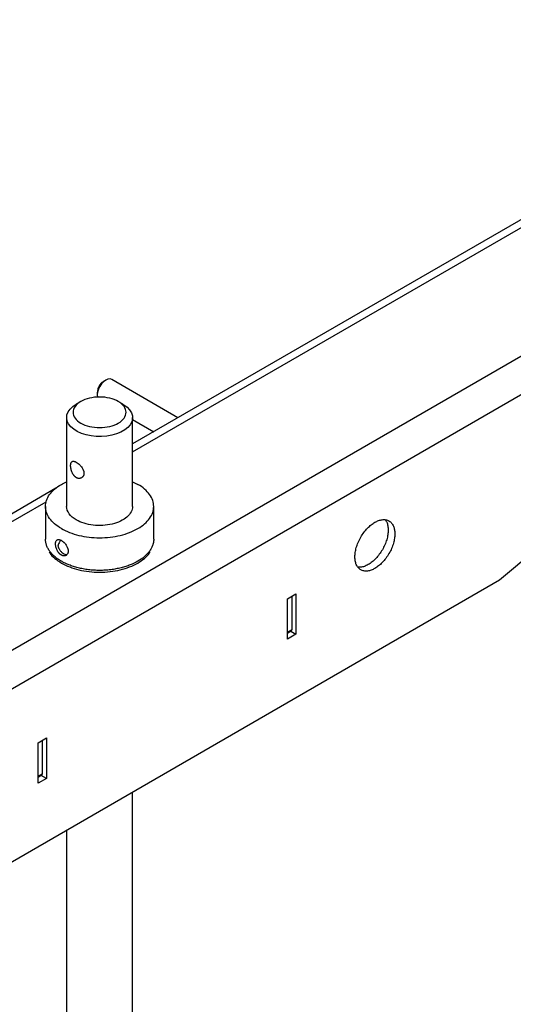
# Model space of a CAD drawing. Header units: millimetres. Extents: x -3787 to 418, y -511 to 3927.
# Tile 62 of 87: x -3255 to -3045, y 3424 to 3842. Entities that reach past the tile are written whole.
import ezdxf

# ---------------------------------------------------------------- set-up
doc = ezdxf.new("R2010")
doc.units = ezdxf.units.MM

msp = doc.modelspace()

# ---------------------------------------------------------------- linework, layer by layer
at = {"color": 7, "linetype": 'Continuous', "lineweight": 25}
for p, q in [((-2894.46, 3842.49), (-3206.74, 3662.22)), ((-2842.08, 3814.65), (-3556.26, 3402.36)), ((-3549.19, 3390.11), (-2835.01, 3802.4)), ((-3050.68, 3604.41), (-2835.01, 3786.07)), ((-3218.12, 3689.36), (-3218.97, 3688.87)), ((-3187.41, 3673.38), (-3215.55, 3689.62)), ((-3221.76, 3684.04), (-3221.76, 3683.06)), ((-3221.76, 3683.06), (-3221.64, 3682.06)), ((-3228.69, 3680.26), (-3230.64, 3679.13)), ((-3210.84, 3679.13), (-3212.78, 3680.26)), ((-3234.74, 3673.42), (-3234.74, 3635.65)), ((-3206.74, 3635.65), (-3206.74, 3673.42)), ((-3206.74, 3672.64), (-3197.71, 3667.43)), ((-3206.74, 3646.11), (-3204.47, 3645.04)), ((-3239.34, 3643.4), (-3608.64, 3430.21)), ((-3243.74, 3635.65), (-3243.74, 3621.77)), ((-3197.74, 3621.77), (-3197.74, 3635.65)), ((-3333.52, 3441.13), (-3050.68, 3604.41)), ((-3140.83, 3596.46), (-3137.3, 3598.5)), ((-3137.3, 3598.5), (-3137.3, 3581.35)), ((-3140.83, 3579.31), (-3140.83, 3596.46)), ((-3139.07, 3597.48), (-3139.07, 3583.19)), ((-3140.83, 3581.83), (-3139.27, 3582.73)), ((-3139.48, 3582.61), (-3137.3, 3581.35)), ((-3137.3, 3581.35), (-3140.83, 3579.31)), ((-3246.9, 3535.23), (-3243.36, 3537.27)), ((-3245.13, 3536.25), (-3245.13, 3521.96)), ((-3243.36, 3537.27), (-3243.36, 3520.12)), ((-3246.9, 3518.08), (-3246.9, 3535.23)), ((-3246.9, 3520.6), (-3245.34, 3521.5)), ((-3243.36, 3520.12), (-3246.9, 3518.08)), ((-3243.36, 3520.12), (-3245.55, 3521.38)), ((-3206.74, 2941.19), (-3206.74, 3514.32)), ((-3234.74, 3498.15), (-3234.74, 2941.19))]:
    msp.add_line(p, q, dxfattribs=at)
at = {"color": 8, "linetype": 'Continuous', "lineweight": 25}
for p, q in [((-3206.74, 3658.84), (-2889.46, 3842)), ((-3603.63, 3429.71), (-3243.39, 3637.68)), ((-3139.07, 3583.19), (-3140.83, 3582.17)), ((-3245.13, 3521.96), (-3246.9, 3520.94))]:
    msp.add_line(p, q, dxfattribs=at)
at = {"color": 7, "linetype": 'Continuous', "lineweight": 25, "flags": 128}
for points in [[(-3215.55, 3689.62), (-3216.3, 3689.85), (-3217.18, 3689.77), (-3218.12, 3689.37), (-3219.06, 3688.68), (-3219.94, 3687.75), (-3220.7, 3686.65), (-3221.27, 3685.44), (-3221.64, 3684.22), (-3221.76, 3683.06)], [(-3210.84, 3679.13), (-3210.45, 3678.9), (-3209.06, 3677.87), (-3207.97, 3676.74), (-3207.21, 3675.51), (-3206.81, 3674.23), (-3206.76, 3672.93), (-3207.08, 3671.64), (-3207.75, 3670.4), (-3208.76, 3669.24), (-3210.07, 3668.18), (-3211.67, 3667.26), (-3213.49, 3666.5), (-3215.51, 3665.92), (-3217.66, 3665.53), (-3219.89, 3665.35), (-3222.14, 3665.38), (-3224.36, 3665.61), (-3226.48, 3666.05), (-3228.46, 3666.68), (-3230.23, 3667.48), (-3231.76, 3668.43), (-3233, 3669.52), (-3233.92, 3670.71), (-3234.51, 3671.96), (-3234.73, 3673.26), (-3234.6, 3674.55), (-3234.1, 3675.82), (-3233.26, 3677.03), (-3232.1, 3678.14), (-3230.64, 3679.13), (-3230.64, 3679.13)]]:
    msp.add_lwpolyline(points, dxfattribs=at)
at = {"color": 7, "linetype": 'Continuous', "lineweight": 25}
for points, knots in [([(-3218.97, 3688.87), (-3219.33, 3688.62), (-3220.07, 3688.1), (-3220.99, 3686.82), (-3221.64, 3685.38), (-3221.72, 3684.48), (-3221.76, 3684.04)], [0, 0, 0, 0, 0.249922, 0.499948, 0.749974, 1, 1, 1, 1]), ([(-3212.78, 3680.26), (-3213.82, 3680.86), (-3215.07, 3681.34), (-3217.79, 3681.99), (-3219.26, 3682.16), (-3222.21, 3682.16), (-3223.68, 3681.99), (-3226.4, 3681.34), (-3227.65, 3680.86), (-3229.73, 3679.65), (-3230.57, 3678.93), (-3231.69, 3677.36), (-3231.99, 3676.51), (-3231.99, 3674.81), (-3231.69, 3673.96), (-3230.57, 3672.39), (-3229.73, 3671.67), (-3228.69, 3671.07)], [0, 0, 0, 0, 0.125, 0.125, 0.25, 0.25, 0.375, 0.375, 0.5, 0.5, 0.625, 0.625, 0.75, 0.75, 0.875, 0.875, 1, 1, 1, 1]), ([(-3228.69, 3671.07), (-3227.65, 3670.47), (-3226.4, 3669.99), (-3223.68, 3669.34), (-3222.21, 3669.17), (-3219.26, 3669.17), (-3217.79, 3669.34), (-3215.07, 3669.99), (-3213.82, 3670.47), (-3211.74, 3671.67), (-3210.91, 3672.39), (-3209.78, 3673.96), (-3209.49, 3674.81), (-3209.49, 3676.51), (-3209.78, 3677.36), (-3210.91, 3678.93), (-3211.74, 3679.65), (-3212.78, 3680.26)], [0, 0, 0, 0, 0.125, 0.125, 0.25, 0.25, 0.375, 0.375, 0.5, 0.5, 0.625, 0.625, 0.75, 0.75, 0.875, 0.875, 1, 1, 1, 1]), ([(-3233.05, 3653.04), (-3233.05, 3653.09), (-3233.05, 3653.2), (-3233.04, 3653.35), (-3233.03, 3653.5), (-3233.01, 3653.64), (-3232.99, 3653.77), (-3232.97, 3653.9), (-3232.93, 3654.02), (-3232.86, 3654.24), (-3232.72, 3654.53), (-3232.45, 3654.77), (-3232.1, 3654.89), (-3231.74, 3654.87), (-3231.43, 3654.79), (-3231.18, 3654.71), (-3230.91, 3654.59), (-3230.73, 3654.49), (-3230.64, 3654.43)], [0, 0, 0, 0, 0.031376, 0.062554, 0.093614, 0.124639, 0.155711, 0.186913, 0.218325, 0.250027, 0.374426, 0.499722, 0.624807, 0.749612, 0.812679, 0.875026, 0.937262, 1, 1, 1, 1]), ([(-3230.64, 3647.9), (-3230.68, 3647.93), (-3230.78, 3647.99), (-3230.91, 3648.08), (-3231.04, 3648.18), (-3231.17, 3648.29), (-3231.3, 3648.41), (-3231.42, 3648.54), (-3231.54, 3648.67), (-3231.78, 3648.95), (-3232.1, 3649.42), (-3232.39, 3650.01), (-3232.58, 3650.5), (-3232.71, 3650.87), (-3232.81, 3651.25), (-3232.9, 3651.63), (-3232.97, 3652), (-3233.02, 3652.36), (-3233.05, 3652.71), (-3233.05, 3652.93), (-3233.05, 3653.04)], [0, 0, 0, 0, 0.031398, 0.062596, 0.093671, 0.124697, 0.155751, 0.18691, 0.218247, 0.249838, 0.37453, 0.49952, 0.562204, 0.624736, 0.687444, 0.749889, 0.813007, 0.875294, 0.937406, 1, 1, 1, 1]), ([(-3230.64, 3654.43), (-3230.59, 3654.41), (-3230.5, 3654.35), (-3230.35, 3654.26), (-3230.21, 3654.16), (-3230.07, 3654.06), (-3229.92, 3653.95), (-3229.78, 3653.84), (-3229.63, 3653.72), (-3229.35, 3653.47), (-3228.93, 3653.06), (-3228.42, 3652.45), (-3227.98, 3651.8), (-3227.71, 3651.23), (-3227.55, 3650.77), (-3227.46, 3650.43), (-3227.4, 3650.1), (-3227.4, 3649.88), (-3227.39, 3649.77)], [0, 0, 0, 0, 0.031501, 0.062801, 0.093976, 0.125102, 0.156256, 0.187515, 0.218956, 0.250651, 0.375298, 0.500239, 0.625534, 0.749947, 0.813066, 0.875345, 0.937437, 1, 1, 1, 1]), ([(-3227.39, 3649.77), (-3227.4, 3649.72), (-3227.4, 3649.61), (-3227.41, 3649.46), (-3227.43, 3649.3), (-3227.46, 3649.16), (-3227.5, 3649.01), (-3227.55, 3648.87), (-3227.61, 3648.74), (-3227.69, 3648.57), (-3227.82, 3648.37), (-3228, 3648.15), (-3228.2, 3647.97), (-3228.5, 3647.77), (-3228.93, 3647.59), (-3229.4, 3647.54), (-3229.78, 3647.58), (-3230.07, 3647.65), (-3230.35, 3647.75), (-3230.54, 3647.85), (-3230.64, 3647.9)], [0, 0, 0, 0, 0.0314058, 0.0626099, 0.0936937, 0.1247394, 0.1558297, 0.1870469, 0.2184723, 0.2501855, 0.3124876, 0.3750676, 0.4376081, 0.500316, 0.6253524, 0.7501081, 0.8130483, 0.8752727, 0.937387, 1, 1, 1, 1]), ([(-3237, 3626.26), (-3238, 3626.91), (-3240.01, 3628.21), (-3242.12, 3630.54), (-3243.44, 3633.05), (-3243.88, 3635.65), (-3243.44, 3638.26), (-3242.13, 3640.77), (-3239.97, 3643.07), (-3237.48, 3644.9), (-3235.51, 3645.77), (-3234.74, 3646.11)], [0, 0, 0, 0, 0.115615, 0.231229, 0.346844, 0.462459, 0.578073, 0.693688, 0.809303, 0.924917, 1, 1, 1, 1]), ([(-3237, 3626.26), (-3235.94, 3625.65), (-3234.77, 3625.1), (-3232.26, 3624.13), (-3230.93, 3623.72), (-3228.15, 3623.05), (-3226.7, 3622.8), (-3223.75, 3622.46), (-3222.24, 3622.38), (-3219.23, 3622.38), (-3217.73, 3622.46), (-3214.77, 3622.8), (-3213.33, 3623.05), (-3210.54, 3623.72), (-3209.21, 3624.13), (-3206.71, 3625.1), (-3205.54, 3625.65), (-3203.41, 3626.88), (-3202.45, 3627.55), (-3200.78, 3629), (-3200.06, 3629.77), (-3198.91, 3631.38), (-3198.47, 3632.21), (-3197.88, 3633.92), (-3197.74, 3634.78), (-3197.74, 3636.52), (-3197.88, 3637.39), (-3198.47, 3639.1), (-3198.91, 3639.93), (-3200.06, 3641.54), (-3200.78, 3642.31), (-3202.45, 3643.75), (-3203.41, 3644.43), (-3204.47, 3645.04)], [0, 0, 0, 0, 0.0625, 0.0625, 0.125, 0.125, 0.1875, 0.1875, 0.25, 0.25, 0.3125, 0.3125, 0.375, 0.375, 0.4375, 0.4375, 0.5, 0.5, 0.5625, 0.5625, 0.625, 0.625, 0.6875, 0.6875, 0.75, 0.75, 0.8125, 0.8125, 0.875, 0.875, 0.9375, 0.9375, 1, 1, 1, 1]), ([(-3230.64, 3629.94), (-3231.93, 3630.69), (-3232.97, 3631.58), (-3234.37, 3633.54), (-3234.74, 3634.6), (-3234.74, 3635.65)], [0, 0, 0, 0, 0.5, 0.5, 1, 1, 1, 1]), ([(-3206.74, 3635.65), (-3206.74, 3634.86), (-3206.94, 3634.07), (-3207.74, 3632.55), (-3208.33, 3631.82), (-3209.86, 3630.5), (-3210.79, 3629.91), (-3212.92, 3628.9), (-3214.11, 3628.49), (-3216.65, 3627.88), (-3218, 3627.69), (-3220.73, 3627.53), (-3222.12, 3627.57), (-3224.82, 3627.88), (-3226.12, 3628.15), (-3228.55, 3628.9), (-3229.66, 3629.38), (-3230.64, 3629.94)], [0, 0, 0, 0, 0.125, 0.125, 0.25, 0.25, 0.375, 0.375, 0.5, 0.5, 0.625, 0.625, 0.75, 0.75, 0.875, 0.875, 1, 1, 1, 1]), ([(-3112.2, 3614.21), (-3112.19, 3614.3), (-3112.19, 3614.47), (-3112.18, 3614.73), (-3112.17, 3615), (-3112.15, 3615.26), (-3112.12, 3615.53), (-3112.09, 3615.8), (-3112.02, 3616.33), (-3111.88, 3617.11), (-3111.61, 3618.18), (-3111.26, 3619.27), (-3110.67, 3620.76), (-3109.75, 3622.6), (-3108.4, 3624.66), (-3106.88, 3626.45), (-3105.29, 3627.88), (-3103.71, 3628.97), (-3102.13, 3629.71), (-3100.55, 3630.1), (-3099.02, 3630.07), (-3097.67, 3629.58), (-3096.75, 3628.8), (-3096.16, 3627.98), (-3095.81, 3627.3), (-3095.54, 3626.54), (-3095.39, 3625.87), (-3095.3, 3625.31), (-3095.26, 3624.89), (-3095.23, 3624.46), (-3095.23, 3624.16), (-3095.22, 3624.01)], [0, 0, 0, 0, 0.008343, 0.016672, 0.024993, 0.033311, 0.041633, 0.049965, 0.058311, 0.0892, 0.120102, 0.152279, 0.18447, 0.250119, 0.315767, 0.380052, 0.441771, 0.500002, 0.558232, 0.619951, 0.684236, 0.749885, 0.815534, 0.84771, 0.879901, 0.91079, 0.941693, 0.956282, 0.970843, 0.985405, 1, 1, 1, 1]), ([(-3099.31, 3629.99), (-3099.1, 3629.69), (-3098.6, 3628.98), (-3098.15, 3627.51), (-3098.09, 3626.26), (-3098.05, 3625.64)], [0, 0, 0, 0, 0.281596, 0.640798, 1, 1, 1, 1]), ([(-3095.22, 3624.01), (-3095.23, 3623.93), (-3095.23, 3623.75), (-3095.24, 3623.49), (-3095.25, 3623.23), (-3095.27, 3622.96), (-3095.3, 3622.69), (-3095.33, 3622.42), (-3095.4, 3621.9), (-3095.54, 3621.12), (-3095.81, 3620.05), (-3096.16, 3618.95), (-3096.75, 3617.47), (-3097.67, 3615.62), (-3099.02, 3613.57), (-3100.55, 3611.78), (-3102.13, 3610.34), (-3103.71, 3609.26), (-3105.29, 3608.51), (-3106.88, 3608.13), (-3108.4, 3608.16), (-3109.75, 3608.65), (-3110.67, 3609.42), (-3111.26, 3610.24), (-3111.61, 3610.93), (-3111.88, 3611.69), (-3112.03, 3612.36), (-3112.12, 3612.92), (-3112.16, 3613.34), (-3112.19, 3613.77), (-3112.19, 3614.07), (-3112.2, 3614.21)], [0, 0, 0, 0, 0.008343, 0.016672, 0.024993, 0.033311, 0.041633, 0.049965, 0.058311, 0.0892, 0.120102, 0.152279, 0.18447, 0.250119, 0.315767, 0.380052, 0.441771, 0.500002, 0.558232, 0.619951, 0.684236, 0.749885, 0.815534, 0.84771, 0.879901, 0.91079, 0.941693, 0.956282, 0.970843, 0.985405, 1, 1, 1, 1]), ([(-3098.05, 3625.64), (-3098.08, 3624.98), (-3098.15, 3623.67), (-3098.65, 3621.52), (-3099.44, 3619.37), (-3100.5, 3617.26), (-3101.79, 3615.28), (-3103.27, 3613.52), (-3104.87, 3612.04), (-3106.54, 3610.88), (-3108.2, 3610.12), (-3109.7, 3609.75), (-3110.56, 3609.83), (-3110.93, 3609.86)], [0, 0, 0, 0, 0.092736, 0.185472, 0.278209, 0.370945, 0.463681, 0.556417, 0.649153, 0.74189, 0.834626, 0.927362, 1, 1, 1, 1]), ([(-3237, 3612.38), (-3237.11, 3612.45), (-3237.33, 3612.58), (-3237.65, 3612.77), (-3237.96, 3612.97), (-3238.27, 3613.18), (-3238.57, 3613.38), (-3238.86, 3613.59), (-3239.14, 3613.81), (-3239.42, 3614.03), (-3240.03, 3614.53), (-3240.89, 3615.33), (-3241.89, 3616.51), (-3242.7, 3617.75), (-3243.17, 3618.79), (-3243.43, 3619.59), (-3243.57, 3620.13), (-3243.66, 3620.68), (-3243.73, 3621.22), (-3243.73, 3621.59), (-3243.74, 3621.77)], [0, 0, 0, 0, 0.025939, 0.051842, 0.077718, 0.103579, 0.129436, 0.155298, 0.181177, 0.207084, 0.233029, 0.356484, 0.479968, 0.608568, 0.737198, 0.789839, 0.84235, 0.89482, 0.94734, 1, 1, 1, 1]), ([(-3239.46, 3619.78), (-3239.46, 3619.83), (-3239.46, 3619.93), (-3239.45, 3620.08), (-3239.44, 3620.22), (-3239.42, 3620.35), (-3239.4, 3620.48), (-3239.37, 3620.6), (-3239.33, 3620.72), (-3239.25, 3620.94), (-3239.09, 3621.22), (-3238.8, 3621.48), (-3238.44, 3621.6), (-3238.08, 3621.6), (-3237.76, 3621.54), (-3237.52, 3621.46), (-3237.26, 3621.35), (-3237.09, 3621.25), (-3237, 3621.2)], [0, 0, 0, 0, 0.031494, 0.06277, 0.093904, 0.124974, 0.15606, 0.18724, 0.218591, 0.25019, 0.37507, 0.500252, 0.625204, 0.750075, 0.812914, 0.875109, 0.937268, 1, 1, 1, 1]), ([(-3237, 3615), (-3237.04, 3615.02), (-3237.13, 3615.08), (-3237.26, 3615.16), (-3237.39, 3615.26), (-3237.52, 3615.36), (-3237.64, 3615.47), (-3237.76, 3615.59), (-3237.88, 3615.71), (-3238.11, 3615.98), (-3238.44, 3616.41), (-3238.8, 3617.06), (-3239.09, 3617.75), (-3239.27, 3618.34), (-3239.37, 3618.8), (-3239.42, 3619.14), (-3239.46, 3619.47), (-3239.46, 3619.68), (-3239.46, 3619.78)], [0, 0, 0, 0, 0.031535, 0.062852, 0.094025, 0.12513, 0.156245, 0.187447, 0.21881, 0.250411, 0.375283, 0.500253, 0.625255, 0.749971, 0.812878, 0.875102, 0.937267, 1, 1, 1, 1]), ([(-3237.31, 3621.26), (-3237.56, 3620.9), (-3238.26, 3619.92), (-3238.39, 3619.25), (-3238.47, 3618.83)], [0, 0, 0, 0, 0.35547, 1, 1, 1, 1]), ([(-3197.74, 3621.77), (-3197.74, 3621.68), (-3197.74, 3621.5), (-3197.75, 3621.22), (-3197.78, 3620.95), (-3197.81, 3620.68), (-3197.86, 3620.4), (-3197.91, 3620.13), (-3197.97, 3619.86), (-3198.05, 3619.59), (-3198.13, 3619.32), (-3198.34, 3618.7), (-3198.78, 3617.75), (-3199.58, 3616.51), (-3200.58, 3615.33), (-3202.1, 3613.91), (-3204.38, 3612.33), (-3207.12, 3611.01), (-3209.58, 3610.14), (-3211.61, 3609.56), (-3213.76, 3609.1), (-3216.03, 3608.75), (-3218.36, 3608.54), (-3220.74, 3608.47), (-3223.11, 3608.54), (-3225.44, 3608.75), (-3227.71, 3609.1), (-3229.86, 3609.56), (-3231.89, 3610.14), (-3233.4, 3610.67), (-3234.46, 3611.11), (-3235.12, 3611.41), (-3235.77, 3611.72), (-3236.4, 3612.04), (-3236.8, 3612.27), (-3237, 3612.38)], [0, 0, 0, 0, 0.0087836, 0.0175527, 0.026311, 0.0350621, 0.0438099, 0.0525581, 0.0613104, 0.0700706, 0.0788425, 0.0876297, 0.1305085, 0.173397, 0.21456, 0.2557327, 0.3333234, 0.4109142, 0.4520772, 0.4932498, 0.5361287, 0.5790172, 0.6228084, 0.6666095, 0.7104007, 0.7542018, 0.7970807, 0.8399692, 0.8811322, 0.9223048, 0.9378632, 0.953391, 0.9689091, 0.9844385, 1, 1, 1, 1]), ([(-3237, 3621.2), (-3236.96, 3621.18), (-3236.87, 3621.12), (-3236.73, 3621.04), (-3236.6, 3620.94), (-3236.47, 3620.85), (-3236.33, 3620.74), (-3236.2, 3620.63), (-3236.07, 3620.51), (-3235.81, 3620.27), (-3235.43, 3619.87), (-3234.98, 3619.27), (-3234.6, 3618.63), (-3234.36, 3618.08), (-3234.22, 3617.64), (-3234.14, 3617.31), (-3234.1, 3616.99), (-3234.09, 3616.78), (-3234.09, 3616.68)], [0, 0, 0, 0, 0.031465, 0.062712, 0.093817, 0.124855, 0.155902, 0.187035, 0.21833, 0.24986, 0.374591, 0.49942, 0.624396, 0.749087, 0.812219, 0.874661, 0.937044, 1, 1, 1, 1]), ([(-3242.15, 3616.38), (-3242.07, 3616.22), (-3241.57, 3615.23), (-3239.85, 3613.57), (-3237.05, 3611.55), (-3233.54, 3609.89), (-3229.56, 3608.66), (-3225.23, 3607.91), (-3220.74, 3607.65), (-3216.24, 3607.9), (-3211.92, 3608.67), (-3207.9, 3609.88), (-3205.66, 3611.03), (-3204.54, 3611.61)], [0, 0, 0, 0, 0.019151, 0.117236, 0.215321, 0.313406, 0.411491, 0.509576, 0.60766, 0.705745, 0.80383, 0.901915, 1, 1, 1, 1]), ([(-3238.47, 3618.83), (-3238.45, 3618.77), (-3238.41, 3618.66), (-3238.35, 3618.5), (-3238.29, 3618.34), (-3238.22, 3618.17), (-3238.15, 3618.02), (-3238.01, 3617.74), (-3237.8, 3617.37), (-3237.48, 3616.91), (-3237.13, 3616.49), (-3236.81, 3616.16), (-3236.52, 3615.91), (-3236.26, 3615.72), (-3236.1, 3615.62), (-3236.01, 3615.57)], [0, 0, 0, 0, 0.041514, 0.082645, 0.123468, 0.164054, 0.204478, 0.244811, 0.373413, 0.500031, 0.628153, 0.755253, 0.83711, 0.918339, 1, 1, 1, 1]), ([(-3234.09, 3616.68), (-3234.09, 3616.63), (-3234.09, 3616.52), (-3234.1, 3616.38), (-3234.12, 3616.23), (-3234.15, 3616.1), (-3234.18, 3615.96), (-3234.22, 3615.83), (-3234.27, 3615.71), (-3234.38, 3615.47), (-3234.6, 3615.15), (-3234.98, 3614.85), (-3235.43, 3614.67), (-3235.85, 3614.64), (-3236.2, 3614.68), (-3236.47, 3614.75), (-3236.73, 3614.85), (-3236.91, 3614.95), (-3237, 3615)], [0, 0, 0, 0, 0.03148, 0.062742, 0.093862, 0.124919, 0.155991, 0.187157, 0.218494, 0.250079, 0.3748, 0.499823, 0.624779, 0.749653, 0.812599, 0.874898, 0.937161, 1, 1, 1, 1]), ([(-3236.01, 3615.57), (-3235.65, 3615.39), (-3235.14, 3615.13), (-3234.73, 3615.25), (-3234.61, 3615.28)], [0, 0, 0, 0, 0.699917, 1, 1, 1, 1]), ([(-3204.54, 3611.61), (-3203.56, 3612.26), (-3201.59, 3613.55), (-3199.9, 3615.23), (-3199.41, 3616.22), (-3199.33, 3616.38)], [0, 0, 0, 0, 0.455529, 0.911058, 1, 1, 1, 1]), ([(-3139.27, 3582.73), (-3139.27, 3582.73), (-3139.2, 3582.75), (-3139.1, 3582.9), (-3139.08, 3583.09), (-3139.07, 3583.19)], [0, 0, 0, 0, 0.000102, 0.500051, 1, 1, 1, 1]), ([(-3245.34, 3521.5), (-3245.34, 3521.5), (-3245.26, 3521.51), (-3245.17, 3521.66), (-3245.14, 3521.86), (-3245.13, 3521.96)], [0, 0, 0, 0, 0.000102, 0.500051, 1, 1, 1, 1])]:
    msp.add_open_spline(points, degree=3, knots=knots, dxfattribs=at)

doc.saveas('drawing.dxf')
